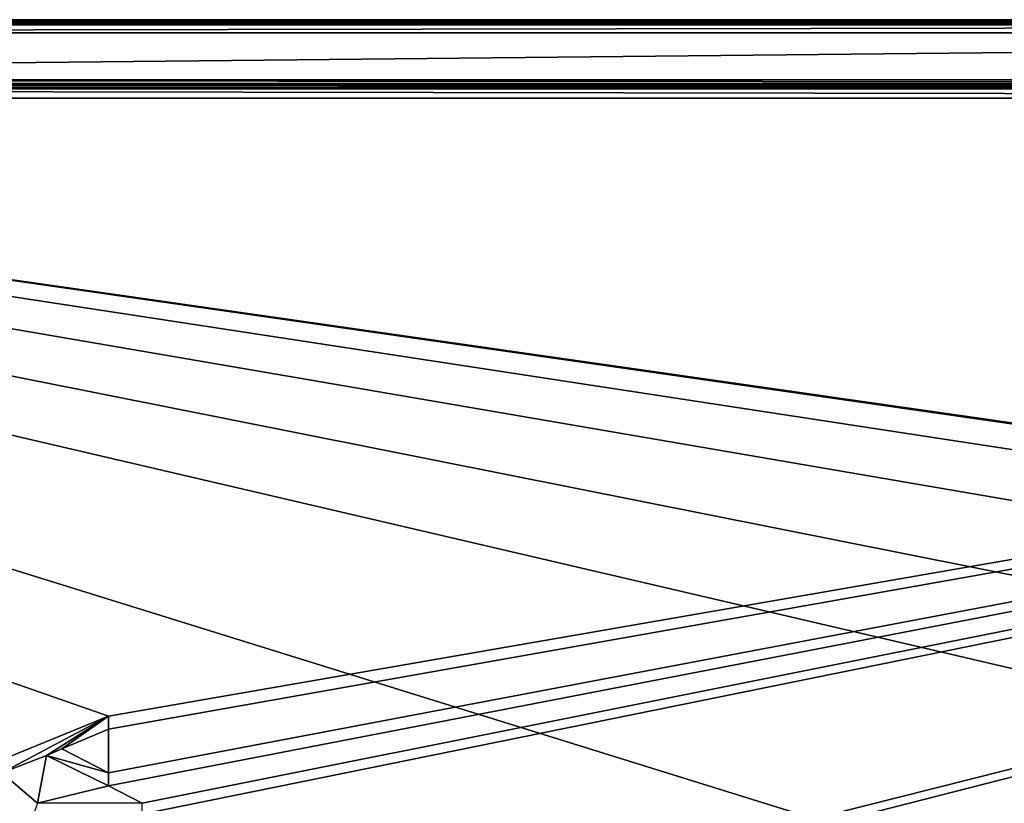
# Model space of a CAD drawing. Header units: millimetres. Extents: x -110 to 100, y -43 to 80.
# Tile 233 of 256: x -43 to -6, y 49 to 80. Entities that reach past the tile are written whole.
import ezdxf

# ---------------------------------------------------------------- set-up
doc = ezdxf.new("R2010")
doc.units = ezdxf.units.MM
doc.header["$LTSCALE"] = 65.185185
for name, color, linetype in [('1014', 7, 'CONTINUOUS'), ('1016', 7, 'CONTINUOUS'), ('1017', 7, 'CONTINUOUS'), ('1018', 7, 'CONTINUOUS'), ('1019', 7, 'CONTINUOUS'), ('1020', 7, 'CONTINUOUS'), ('1021', 7, 'CONTINUOUS'), ('327', 7, 'CONTINUOUS'), ('328', 7, 'CONTINUOUS'), ('332', 7, 'CONTINUOUS'), ('337', 7, 'CONTINUOUS'), ('341', 7, 'CONTINUOUS'), ('350', 7, 'CONTINUOUS'), ('358', 7, 'CONTINUOUS'), ('395', 7, 'CONTINUOUS'), ('405', 7, 'CONTINUOUS'), ('6025', 7, 'CONTINUOUS')]:
    doc.layers.add(name, color=color, linetype=linetype)

msp = doc.modelspace()

# ---------------------------------------------------------------- linework, layer by layer
at = {"layer": '1014', "linetype": 'CONTINUOUS'}
for points in [[(-42.16, 51.333, 84.55), (-43.862, 50.667, 84.55), (-42.16, 51.333, 83.55), (-42.16, 51.333, 84.55)], [(-42.16, 51.333, 83.55), (-43.862, 50.667, 84.55), (-43.862, 50.667, 83.55), (-42.16, 51.333, 83.55)]]:
    msp.add_3dface(points, dxfattribs=at)
at = {"layer": '1016', "linetype": 'CONTINUOUS'}
for points in [[(-43.862, 51.167, 84.55), (-39.777, 52.833, 84.55), (-43.862, 51.167, 83.55), (-43.862, 51.167, 84.55)], [(-43.862, 51.167, 83.55), (-39.777, 52.833, 84.55), (-39.777, 52.833, 83.55), (-43.862, 51.167, 83.55)]]:
    msp.add_3dface(points, dxfattribs=at)
at = {"layer": '1017', "linetype": 'CONTINUOUS'}
for points in [[(-39.777, 52.833, 84.55), (-39.777, 52.333, 84.55), (-39.777, 52.333, 83.55), (-39.777, 52.833, 84.55)], [(-39.777, 52.833, 83.55), (-39.777, 52.833, 84.55), (-39.777, 52.333, 83.55), (-39.777, 52.833, 83.55)]]:
    msp.add_3dface(points, dxfattribs=at)
at = {"layer": '1018', "linetype": 'CONTINUOUS'}
for points in [[(-39.777, 52.333, 84.55), (-41.564, 51.583, 84.55), (-39.777, 52.333, 83.55), (-39.777, 52.333, 84.55)], [(-39.777, 52.333, 83.55), (-41.564, 51.583, 84.55), (-41.564, 51.583, 83.55), (-39.777, 52.333, 83.55)]]:
    msp.add_3dface(points, dxfattribs=at)
at = {"layer": '1019', "linetype": 'CONTINUOUS'}
for points in [[(-41.564, 51.583, 84.55), (-39.777, 50.667, 84.55), (-41.564, 51.583, 83.55), (-41.564, 51.583, 84.55)], [(-41.564, 51.583, 83.55), (-39.777, 50.667, 84.55), (-39.777, 50.667, 83.55), (-41.564, 51.583, 83.55)]]:
    msp.add_3dface(points, dxfattribs=at)
at = {"layer": '1020', "linetype": 'CONTINUOUS'}
for points in [[(-39.777, 50.667, 84.55), (-39.777, 50.167, 84.55), (-39.777, 50.167, 83.55), (-39.777, 50.667, 84.55)], [(-39.777, 50.667, 83.55), (-39.777, 50.667, 84.55), (-39.777, 50.167, 83.55), (-39.777, 50.667, 83.55)]]:
    msp.add_3dface(points, dxfattribs=at)
at = {"layer": '1021', "linetype": 'CONTINUOUS'}
for points in [[(-39.777, 50.167, 84.55), (-42.16, 51.333, 84.55), (-39.777, 50.167, 83.55), (-39.777, 50.167, 84.55)], [(-42.16, 51.333, 84.55), (-42.16, 51.333, 83.55), (-39.777, 50.167, 83.55), (-42.16, 51.333, 84.55)]]:
    msp.add_3dface(points, dxfattribs=at)
at = {"layer": '327', "linetype": 'CONTINUOUS'}
for points in [[(-109.5, 79.3, 80.05), (98.5, 79.3, 80.05), (-107.5, 77.2, 80.05), (-109.5, 79.3, 80.05)], [(-107.5, 77.2, 80.05), (98.5, 79.3, 80.05), (96.5, 77.2, 80.05), (-107.5, 77.2, 80.05)]]:
    msp.add_3dface(points, dxfattribs=at)
at = {"layer": '328', "linetype": 'CONTINUOUS'}
for points in [[(98.5, 79, 87.05), (-109.5, 79, 87.05), (59.926, 54.735, 87.05), (98.5, 79, 87.05)], [(-109.5, 79, 87.05), (33.55, 34.5, 87.05), (36.348, 44.961, 87.05), (-109.5, 79, 87.05)], [(33.55, 34.5, 87.05), (-109.5, 79, 87.05), (-45.5, 44, 87.05), (33.55, 34.5, 87.05)], [(59.926, 54.735, 87.05), (-109.5, 79, 87.05), (54.5, 55.45, 87.05), (59.926, 54.735, 87.05)], [(54.5, 55.45, 87.05), (-109.5, 79, 87.05), (49.074, 54.735, 87.05), (54.5, 55.45, 87.05)], [(49.074, 54.735, 87.05), (-109.5, 79, 87.05), (44.018, 52.639, 87.05), (49.074, 54.735, 87.05)], [(44.018, 52.639, 87.05), (-109.5, 79, 87.05), (39.677, 49.305, 87.05), (44.018, 52.639, 87.05)], [(39.677, 49.305, 87.05), (-109.5, 79, 87.05), (36.348, 44.961, 87.05), (39.677, 49.305, 87.05)]]:
    msp.add_3dface(points, dxfattribs=at)
at = {"layer": '332', "linetype": 'CONTINUOUS'}
for points in [[(98.5, 79.5, 80.25), (-109.5, 79.5, 80.25), (98.5, 79.5, 86.55), (98.5, 79.5, 80.25)], [(98.5, 79.5, 86.55), (-109.5, 79.5, 80.25), (-109.5, 79.5, 86.55), (98.5, 79.5, 86.55)]]:
    msp.add_3dface(points, dxfattribs=at)
at = {"layer": '337', "linetype": 'CONTINUOUS'}
for points in [[(-107.5, 76.5, 84.55), (96.5, 76.5, 84.55), (-39.777, 52.833, 84.55), (-107.5, 76.5, 84.55)], [(-43.862, 51.167, 84.55), (-107.5, 76.5, 84.55), (-39.777, 52.833, 84.55), (-43.862, 51.167, 84.55)], [(96.5, 76.5, 84.55), (-38.5, 49.5, 84.55), (-39.777, 50.167, 84.55), (96.5, 76.5, 84.55)], [(-39.777, 52.833, 84.55), (96.5, 76.5, 84.55), (-39.777, 52.333, 84.55), (-39.777, 52.833, 84.55)], [(-39.777, 52.333, 84.55), (96.5, 76.5, 84.55), (-39.777, 50.667, 84.55), (-39.777, 52.333, 84.55)], [(-39.777, 50.667, 84.55), (96.5, 76.5, 84.55), (-39.777, 50.167, 84.55), (-39.777, 50.667, 84.55)], [(96.5, 76.5, 84.55), (47.844, 59.323, 84.55), (-38.5, 33.917, 84.55), (96.5, 76.5, 84.55)], [(-38.5, 34.333, 84.55), (96.5, 76.5, 84.55), (-38.5, 33.917, 84.55), (-38.5, 34.333, 84.55)], [(96.5, 76.5, 84.55), (-38.5, 34.333, 84.55), (-38.5, 42, 84.55), (96.5, 76.5, 84.55)], [(-38.5, 42.417, 84.55), (96.5, 76.5, 84.55), (-38.5, 42, 84.55), (-38.5, 42.417, 84.55)], [(96.5, 76.5, 84.55), (-38.5, 42.417, 84.55), (-38.5, 49.083, 84.55), (96.5, 76.5, 84.55)], [(-38.5, 49.5, 84.55), (96.5, 76.5, 84.55), (-38.5, 49.083, 84.55), (-38.5, 49.5, 84.55)], [(47.844, 59.323, 84.55), (41.642, 56.753, 84.55), (-38.5, 25.5, 84.55), (47.844, 59.323, 84.55)], [(-38.5, 25.917, 84.55), (47.844, 59.323, 84.55), (-38.5, 25.5, 84.55), (-38.5, 25.917, 84.55)], [(47.844, 59.323, 84.55), (-38.5, 25.917, 84.55), (-38.5, 33.917, 84.55), (47.844, 59.323, 84.55)], [(41.642, 56.753, 84.55), (36.318, 52.664, 84.55), (-38.5, 25.5, 84.55), (41.642, 56.753, 84.55)], [(36.318, 52.664, 84.55), (16.5, 36.726, 84.55), (-38.5, 25.5, 84.55), (36.318, 52.664, 84.55)], [(-41.564, 51.583, 84.55), (-39.777, 52.333, 84.55), (-39.777, 50.667, 84.55), (-41.564, 51.583, 84.55)], [(-42.16, 51.333, 84.55), (-42.5, 49.5, 84.55), (-43.862, 50.667, 84.55), (-42.16, 51.333, 84.55)], [(-42.5, 49.5, 84.55), (-42.16, 51.333, 84.55), (-39.777, 50.167, 84.55), (-42.5, 49.5, 84.55)], [(-42.5, 49.5, 84.55), (-51, 25.75, 84.55), (-43.862, 50.667, 84.55), (-42.5, 49.5, 84.55)], [(-38.5, 49.5, 84.55), (-42.5, 49.5, 84.55), (-39.777, 50.167, 84.55), (-38.5, 49.5, 84.55)]]:
    msp.add_3dface(points, dxfattribs=at)
at = {"layer": '341', "linetype": 'CONTINUOUS'}
for points in [[(-107.5, 77, 84.05), (-107.5, 77, 80.25), (96.5, 77, 80.25), (-107.5, 77, 84.05)], [(96.5, 77, 84.05), (-107.5, 77, 84.05), (96.5, 77, 80.25), (96.5, 77, 84.05)]]:
    msp.add_3dface(points, dxfattribs=at)
at = {"layer": '350', "linetype": 'CONTINUOUS'}
for points in [[(98.5, 79.5, 86.55), (-109.5, 79.5, 86.55), (-109.5, 79.354, 86.904), (98.5, 79.5, 86.55)], [(98.5, 79.5, 86.55), (-109.5, 79.354, 86.904), (98.5, 79.354, 86.904), (98.5, 79.5, 86.55)], [(-109.5, 79, 87.05), (98.5, 79, 87.05), (98.5, 79.354, 86.904), (-109.5, 79, 87.05)], [(-109.5, 79.354, 86.904), (-109.5, 79, 87.05), (98.5, 79.354, 86.904), (-109.5, 79.354, 86.904)]]:
    msp.add_3dface(points, dxfattribs=at)
at = {"layer": '358', "linetype": 'CONTINUOUS'}
for points in [[(-107.5, 77, 84.05), (96.5, 77, 84.05), (96.5, 76.9, 84.35), (-107.5, 77, 84.05)], [(-107.5, 77, 84.05), (96.5, 76.9, 84.35), (-107.5, 76.9, 84.35), (-107.5, 77, 84.05)], [(96.5, 76.9, 84.35), (96.5, 76.855, 84.402), (-107.5, 76.9, 84.35), (96.5, 76.9, 84.35)], [(-107.5, 76.9, 84.35), (96.5, 76.855, 84.402), (-107.5, 76.855, 84.402), (-107.5, 76.9, 84.35)], [(96.5, 76.5, 84.55), (-107.5, 76.5, 84.55), (-107.5, 76.855, 84.402), (96.5, 76.5, 84.55)], [(96.5, 76.855, 84.402), (96.5, 76.5, 84.55), (-107.5, 76.855, 84.402), (96.5, 76.855, 84.402)]]:
    msp.add_3dface(points, dxfattribs=at)
at = {"layer": '395', "linetype": 'CONTINUOUS'}
for points in [[(-109.5, 79.5, 80.25), (98.5, 79.5, 80.25), (98.5, 79.441, 80.109), (-109.5, 79.5, 80.25)], [(-109.5, 79.5, 80.25), (98.5, 79.441, 80.109), (-109.5, 79.441, 80.109), (-109.5, 79.5, 80.25)], [(98.5, 79.3, 80.05), (-109.5, 79.3, 80.05), (-109.5, 79.441, 80.109), (98.5, 79.3, 80.05)], [(98.5, 79.441, 80.109), (98.5, 79.3, 80.05), (-109.5, 79.441, 80.109), (98.5, 79.441, 80.109)]]:
    msp.add_3dface(points, dxfattribs=at)
at = {"layer": '405', "linetype": 'CONTINUOUS'}
for points in [[(-107.5, 77.2, 80.05), (96.5, 77.2, 80.05), (96.5, 77.059, 80.109), (-107.5, 77.2, 80.05)], [(-107.5, 77.2, 80.05), (96.5, 77.059, 80.109), (-107.5, 77.059, 80.109), (-107.5, 77.2, 80.05)], [(96.5, 77, 80.25), (-107.5, 77, 80.25), (-107.5, 77.059, 80.109), (96.5, 77, 80.25)], [(96.5, 77.059, 80.109), (96.5, 77, 80.25), (-107.5, 77.059, 80.109), (96.5, 77.059, 80.109)]]:
    msp.add_3dface(points, dxfattribs=at)
at = {"layer": '6025', "linetype": 'CONTINUOUS'}
for points in [[(-42.16, 51.333, 83.55), (-43.862, 50.667, 83.55), (-39.777, 52.833, 83.55), (-42.16, 51.333, 83.55)], [(-43.862, 50.667, 83.55), (-43.862, 51.167, 83.55), (-39.777, 52.833, 83.55), (-43.862, 50.667, 83.55)], [(-42.16, 51.333, 83.55), (-39.777, 52.833, 83.55), (-41.564, 51.583, 83.55), (-42.16, 51.333, 83.55)], [(-39.777, 52.833, 83.55), (-39.777, 52.333, 83.55), (-41.564, 51.583, 83.55), (-39.777, 52.833, 83.55)], [(-42.16, 51.333, 83.55), (-41.564, 51.583, 83.55), (-39.777, 50.667, 83.55), (-42.16, 51.333, 83.55)], [(-42.16, 51.333, 83.55), (-39.777, 50.667, 83.55), (-39.777, 50.167, 83.55), (-42.16, 51.333, 83.55)]]:
    msp.add_3dface(points, dxfattribs=at)

doc.saveas('drawing.dxf')
